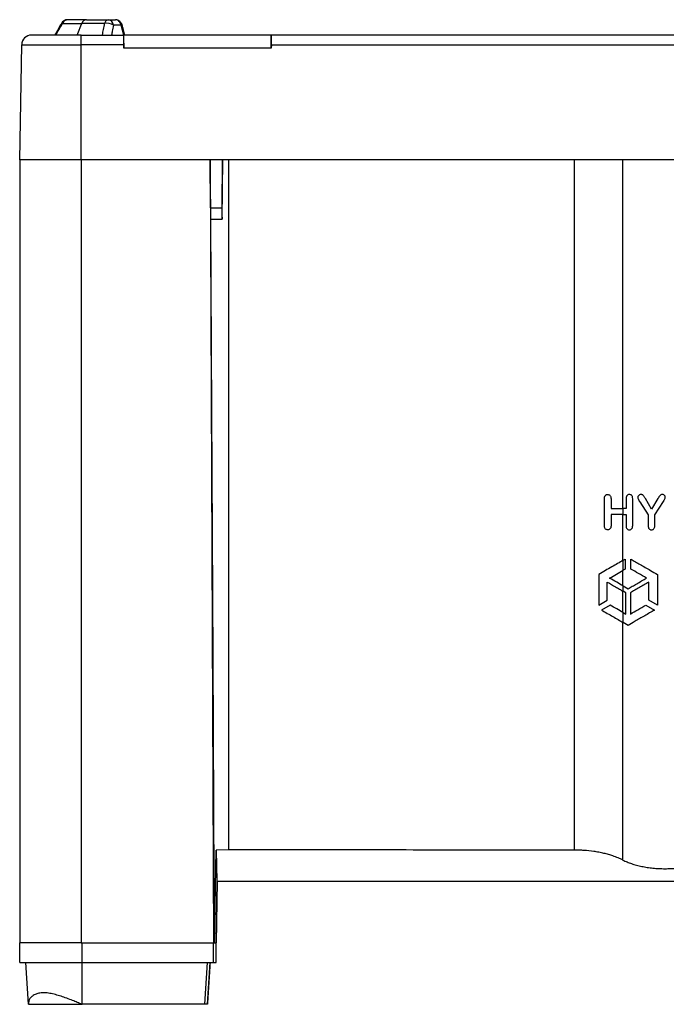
# Paper-space layout '1012-790 Hybird 2way' of a CAD drawing. Header units: millimetres. Extents: x 51 to 2966, y 67 to 3970.
# Tile 5 of 116: x 51 to 578, y 1441 to 2244. Entities that reach past the tile are written whole.
import ezdxf

# ---------------------------------------------------------------- set-up
doc = ezdxf.new("R2010")
doc.units = ezdxf.units.MM

psp = doc.layouts.new('1012-790 Hybird 2way')

# ---------------------------------------------------------------- linework, layer by layer
at = {"color": 7, "linetype": 'Continuous', "lineweight": 25}
for p, q in [((123.59, 2243.86), (129.47, 2243.86)), ((134.01, 2239.41), (127.69, 2239.41)), ((136.06, 2231.36), (134.01, 2239.41)), ((101.3, 2231.36), (60.94, 2231.36)), ((101.3, 2223.5), (101.3, 2231.36)), ((101.3, 2231.36), (136.13, 2231.36)), ((136.3, 2231.36), (136.13, 2231.36)), ((256.3, 2231.36), (136.3, 2231.36)), ((136.3, 2220.66), (136.3, 2231.36)), ((256.3, 2220.66), (256.3, 2231.36)), ((256.3, 2231.36), (256.48, 2231.36)), ((1046.13, 2231.36), (256.48, 2231.36)), ((51.3, 2129.76), (52.94, 2223.5)), ((52.94, 2223.5), (101.3, 2223.5)), ((101.3, 2129.76), (101.3, 2223.5)), ((136.13, 2223.5), (101.3, 2223.5)), ((136.13, 2223.5), (136.3, 2220.66)), ((256.48, 2223.5), (256.3, 2220.66)), ((256.48, 2223.5), (1046.13, 2223.5)), ((256.3, 2220.66), (136.3, 2220.66)), ((101.3, 2129.76), (51.3, 2129.76)), ((51.3, 2129.76), (51.3, 1491.36)), ((1201.3, 2129.76), (101.3, 2129.76)), ((101.3, 2129.76), (101.3, 1491.36)), ((206.52, 2129.76), (101.3, 2129.76)), ((206.52, 2129.76), (209.3, 1491.36)), ((206.8, 2090.49), (206.57, 2129.76)), ((216.47, 2129.76), (216.19, 2090.49)), ((221.46, 2129.76), (221.46, 1567.3)), ((503.27, 2129.76), (503.27, 1567.07)), ((543.05, 1845.35), (543.05, 2129.76)), ((207.01, 2081.36), (216.28, 2081.36)), ((216.28, 2081.36), (216.45, 2081.36)), ((527.92, 1831.5), (527.92, 1853.46)), ((533.32, 1853.42), (533.32, 1845.35)), ((545.57, 1853.42), (545.57, 1845.35)), ((550.97, 1831.5), (550.97, 1853.46)), ((556.78, 1850.89), (563.58, 1840.34)), ((566.39, 1844.99), (561.3, 1853.56)), ((571.53, 1853.56), (566.39, 1844.99)), ((568.99, 1840.34), (575.96, 1851.04)), ((533.32, 1840.67), (533.32, 1831.45)), ((543.05, 1803.15), (543.05, 1840.67)), ((543.2, 1840.67), (543.2, 1845.35)), ((545.57, 1845.35), (543.2, 1845.35)), ((543.2, 1840.67), (545.57, 1840.67)), ((545.57, 1840.67), (545.57, 1831.45)), ((563.58, 1840.34), (563.58, 1831.5)), ((568.99, 1831.5), (568.99, 1840.34)), ((543.2, 1803.24), (544.86, 1804.19)), ((543.2, 1795.12), (543.2, 1803.24)), ((544.86, 1804.19), (544.86, 1796.07)), ((549.54, 1796.07), (549.54, 1804.19)), ((523.25, 1791.72), (523.25, 1766.77)), ((543.05, 1782.45), (543.05, 1795.03)), ((544.86, 1796.07), (543.2, 1795.12)), ((571.15, 1791.72), (571.15, 1766.77)), ((530.28, 1770.83), (530.28, 1785.49)), ((543.2, 1778.03), (543.2, 1782.36)), ((543.2, 1782.36), (547.2, 1780.05)), ((564.12, 1770.83), (564.12, 1785.49)), ((543.05, 1760.75), (543.05, 1778.12)), ((545.33, 1776.81), (543.2, 1778.03)), ((545.33, 1759.43), (545.33, 1776.81)), ((549.08, 1776.81), (549.08, 1759.43)), ((523.25, 1766.77), (530.28, 1770.83)), ((532.62, 1766.77), (525.59, 1762.71)), ((561.78, 1766.77), (568.81, 1762.71)), ((571.15, 1766.77), (564.12, 1770.83)), ((543.2, 1752.54), (543.2, 1760.66)), ((543.2, 1760.66), (545.33, 1759.43)), ((543.05, 1558.92), (543.05, 1752.63)), ((547.2, 1750.23), (543.2, 1752.54)), ((210.11, 1491.36), (211.39, 1567.1)), ((221.46, 1567.3), (211.39, 1567.1)), ((211.39, 1567.1), (211.88, 1542.13)), ((210.11, 1491.36), (209.86, 1541.36)), ((211.39, 1491.36), (212.27, 1541.36)), ((212.26, 1541.36), (211.39, 1491.36)), ((211.88, 1542.13), (211.9, 1541.36)), ((101.3, 1491.36), (51.3, 1491.36)), ((51.3, 1475.36), (51.3, 1491.36)), ((101.3, 1491.36), (209.3, 1491.36)), ((102.1, 1475.36), (102.1, 1491.36)), ((102.1, 1491.36), (209.3, 1491.36)), ((209.3, 1475.36), (209.3, 1491.36)), ((209.3, 1491.36), (211.39, 1491.36)), ((211.39, 1475.36), (211.39, 1491.36)), ((211.39, 1491.36), (211.39, 1491.36)), ((211.39, 1475.36), (211.39, 1491.36)), ((211.39, 1491.36), (211.39, 1491.36)), ((51.3, 1475.36), (102.1, 1475.36)), ((58.38, 1441.36), (56.3, 1475.36)), ((102.1, 1475.36), (209.3, 1475.36)), ((102.1, 1441.36), (102.1, 1475.36)), ((202.35, 1441.36), (204.39, 1475.36)), ((204.38, 1441.36), (206.44, 1475.36)), ((209.3, 1475.36), (211.39, 1475.36)), ((211.39, 1475.36), (211.39, 1475.36)), ((202.35, 1441.36), (102.1, 1441.36)), ((204.37, 1441.36), (202.35, 1441.36))]:
    psp.add_line(p, q, dxfattribs=at)
at = {"color": 8, "linetype": 'Continuous', "lineweight": 25}
psp.add_line((206.8, 2090.49), (216.19, 2090.49), dxfattribs=at)
at = {"color": 8, "linetype": 'Continuous', "lineweight": 25, "flags": 128}
for points in [[(85.3, 2240.84), (85.33, 2240.88), (85.52, 2240.95), (85.84, 2240.95), (86.28, 2240.86)], [(134.86, 2239.37), (134.84, 2239.41), (134.69, 2239.45), (134.41, 2239.45), (134.01, 2239.41)]]:
    psp.add_lwpolyline(points, dxfattribs=at)
at = {"color": 7, "linetype": 'Continuous', "lineweight": 25, "flags": 128}
for points in [[(98.13, 2231.36), (99.24, 2234.07), (101.24, 2238.96), (102.01, 2240.86)], [(216.45, 2081.36), (216.65, 2105.49), (216.84, 2129.76)], [(209.86, 1541.36), (208.95, 1723.74), (207.7, 1975.65), (207.17, 2081.36)]]:
    psp.add_lwpolyline(points, dxfattribs=at)
at = {"color": 7, "linetype": 'Continuous', "lineweight": 25}
for centre, radius, start, end in [((90.5, 2237.86), 6, 90, 150.23519), ((90.74, 2239.05), 4.81, 92.80871, 157.94014), ((106.09, 2239.62), 4.26, 95.39262, 163.07029), ((124.23, 2240.19), 3.73, 99.93408, 169.6056), ((122.03, 2229.81), 11.14, 59.48222, 97.54829), ((122.89, 2239.1), 4.81, 3.71568, 81.60703), ((60.94, 2223.36), 8, 90, 179)]:
    psp.add_arc(centre, radius, start, end, dxfattribs=at)
for centre, major_axis, ratio, start_param, end_param in [((136.63, 2223.36), (-0.5, 8), 0.061083, 6.279359, 7.832702), ((255.98, 2223.36), (0.5, 8), 0.061083, 4.733668, 6.287011), ((206.97, 2091.36), (-0.04, 10), 0.017455, 1.657987, 3.141516), ((216.37, 2091.36), (0.09, 10), 0.017454, 1.658215, 3.141745)]:
    psp.add_ellipse(centre, major_axis=major_axis, ratio=ratio, start_param=start_param, end_param=end_param, dxfattribs=at)
for points, knots in [([(85.3, 2240.84), (84.91, 2240.17), (83.11, 2237.02), (81.31, 2233.87), (79.9, 2231.39)], [0, 0, 0, 0, 0.2121423, 1, 1, 1, 1]), ([(80.82, 2231.36), (81.68, 2232.86), (83.5, 2236.03), (85.32, 2239.19), (86.28, 2240.86)], [0, 0, 0, 0, 0.472597, 1, 1, 1, 1]), ([(86.28, 2240.86), (88.7, 2240.86), (93.57, 2240.86), (99.19, 2240.86), (102.01, 2240.86)], [0, 0, 0, 0, 0.49838, 1, 1, 1, 1]), ([(105.69, 2243.86), (105.67, 2243.86), (102.89, 2243.86), (97.54, 2243.86), (92.85, 2243.86), (90.5, 2243.86)], [0, 0, 0, 0, 0.003247, 0.501624, 1, 1, 1, 1]), ([(120.57, 2240.86), (117.32, 2240.86), (110.82, 2240.86), (104.95, 2240.86), (102.01, 2240.86)], [0, 0, 0, 0, 0.49838, 1, 1, 1, 1]), ([(105.69, 2243.86), (105.7, 2243.86), (108.48, 2243.86), (114.23, 2243.86), (120.47, 2243.86), (123.59, 2243.86)], [0, 0, 0, 0, 0.003247, 0.501624, 1, 1, 1, 1]), ([(118.79, 2231.36), (119.07, 2232.86), (119.66, 2236.03), (120.25, 2239.19), (120.57, 2240.86)], [0, 0, 0, 0, 0.472597, 1, 1, 1, 1]), ([(127.69, 2239.41), (127.37, 2237.74), (126.85, 2235.06), (126.34, 2232.38), (126.14, 2231.36)], [0, 0, 0, 0, 0.62213, 1, 1, 1, 1]), ([(134.01, 2239.41), (133.85, 2239.94), (133.51, 2241.12), (132.47, 2242.59), (131.05, 2243.66), (129.99, 2243.79), (129.47, 2243.86)], [0, 0, 0, 0, 0.213094, 0.475791, 0.737934, 1, 1, 1, 1]), ([(134.83, 2239.36), (134.8, 2239.52), (134.68, 2240.13), (134.18, 2241.12), (133.35, 2242.24), (132.3, 2243.08), (131.1, 2243.63), (130.15, 2243.88), (129.59, 2243.84), (129.47, 2243.83)], [0, 0, 0, 0, 0.061217, 0.243066, 0.425369, 0.610381, 0.774382, 0.951284, 1, 1, 1, 1]), ([(136.92, 2231.37), (136.54, 2232.8), (135.84, 2235.47), (135.18, 2238.14), (134.87, 2239.38)], [0, 0, 0, 0, 0.536706, 1, 1, 1, 1]), ([(527.92, 1853.46), (527.92, 1853.67), (527.93, 1853.89), (527.96, 1854.32), (528, 1854.53), (528.09, 1854.95), (528.15, 1855.16), (528.31, 1855.55), (528.41, 1855.74), (528.66, 1856.08), (528.81, 1856.23), (529.12, 1856.48), (529.29, 1856.58), (529.65, 1856.74), (529.84, 1856.8), (530.21, 1856.87), (530.4, 1856.87), (530.59, 1856.88)], [0, 0, 0, 0, 0.125, 0.125, 0.25, 0.25, 0.375, 0.375, 0.5, 0.5, 0.625, 0.625, 0.75, 0.75, 0.875, 0.875, 1, 1, 1, 1]), ([(530.59, 1856.88), (530.92, 1856.85), (531.55, 1856.8), (532.37, 1856.31), (532.95, 1855.57), (533.28, 1854.56), (533.31, 1853.83), (533.32, 1853.42)], [0, 0, 0, 0, 0.214242, 0.403861, 0.594187, 0.771159, 1, 1, 1, 1]), ([(548.24, 1856.88), (547.86, 1856.84), (547.21, 1856.78), (546.43, 1856.22), (545.94, 1855.52), (545.62, 1854.57), (545.59, 1853.85), (545.57, 1853.42)], [0, 0, 0, 0, 0.261141, 0.452109, 0.611872, 0.771399, 1, 1, 1, 1]), ([(550.97, 1853.46), (550.94, 1854.06), (550.89, 1854.98), (550.31, 1856), (549.63, 1856.59), (548.9, 1856.85), (548.41, 1856.87), (548.24, 1856.88)], [0, 0, 0, 0, 0.323566, 0.492467, 0.660951, 0.881597, 1, 1, 1, 1]), ([(557.75, 1856.88), (557.37, 1856.84), (556.7, 1856.78), (555.87, 1856.22), (555.34, 1855.55), (555.16, 1854.92), (555.15, 1854.6), (555.14, 1854.5)], [0, 0, 0, 0, 0.298737, 0.532906, 0.767769, 0.928577, 1, 1, 1, 1]), ([(555.14, 1854.5), (555.2, 1854.17), (555.33, 1853.32), (556.01, 1852.17), (556.52, 1851.32), (556.78, 1850.89)], [0, 0, 0, 0, 0.248284, 0.621612, 1, 1, 1, 1]), ([(561.3, 1853.56), (560.88, 1854.24), (560.24, 1855.26), (559.35, 1856.5), (558.48, 1856.85), (557.98, 1856.87), (557.75, 1856.88)], [0, 0, 0, 0, 0.456401, 0.695272, 0.857617, 1, 1, 1, 1]), ([(575.07, 1856.88), (574.71, 1856.85), (574.03, 1856.79), (573.06, 1856.04), (572.32, 1854.9), (571.8, 1854.01), (571.53, 1853.56)], [0, 0, 0, 0, 0.204413, 0.394572, 0.694396, 1, 1, 1, 1]), ([(577.55, 1854.58), (577.52, 1854.88), (577.44, 1855.46), (576.92, 1856.15), (576.27, 1856.66), (575.6, 1856.86), (575.19, 1856.87), (575.07, 1856.88)], [0, 0, 0, 0, 0.242151, 0.459198, 0.667859, 0.901592, 1, 1, 1, 1]), ([(575.96, 1851.04), (576.14, 1851.32), (576.5, 1851.87), (577.06, 1852.81), (577.5, 1853.72), (577.54, 1854.37), (577.55, 1854.58)], [0, 0, 0, 0, 0.25119, 0.502432, 0.841339, 1, 1, 1, 1]), ([(533.32, 1845.35), (535.08, 1845.35), (538.62, 1845.35), (541.66, 1845.35), (543.2, 1845.35)], [0, 0, 0, 0, 0.496515, 1, 1, 1, 1]), ([(543.2, 1840.67), (541.69, 1840.67), (538.64, 1840.67), (535.1, 1840.67), (533.32, 1840.67)], [0, 0, 0, 0, 0.496519, 1, 1, 1, 1]), ([(530.59, 1828.06), (530.25, 1828.09), (529.65, 1828.14), (528.87, 1828.62), (528.3, 1829.33), (527.96, 1830.34), (527.93, 1831.1), (527.92, 1831.5)], [0, 0, 0, 0, 0.222328, 0.393697, 0.565498, 0.769244, 1, 1, 1, 1]), ([(533.32, 1831.45), (533.29, 1830.88), (533.24, 1830.01), (532.71, 1829), (532.08, 1828.44), (531.36, 1828.1), (530.84, 1828.07), (530.59, 1828.06)], [0, 0, 0, 0, 0.320025, 0.488792, 0.657424, 0.838584, 1, 1, 1, 1]), ([(545.57, 1831.45), (545.59, 1830.94), (545.64, 1830.11), (546.09, 1829.11), (546.72, 1828.44), (547.48, 1828.1), (548.03, 1828.07), (548.24, 1828.06)], [0, 0, 0, 0, 0.26942, 0.444392, 0.619495, 0.852028, 1, 1, 1, 1]), ([(548.24, 1828.06), (548.62, 1828.09), (549.26, 1828.15), (550.05, 1828.7), (550.57, 1829.35), (550.92, 1830.3), (550.95, 1831.04), (550.97, 1831.5)], [0, 0, 0, 0, 0.258045, 0.442122, 0.595911, 0.749612, 1, 1, 1, 1]), ([(563.58, 1831.5), (563.61, 1830.96), (563.65, 1830.12), (564.12, 1829.07), (564.75, 1828.46), (565.5, 1828.11), (566.02, 1828.08), (566.27, 1828.06)], [0, 0, 0, 0, 0.32077, 0.498986, 0.67808, 0.845917, 1, 1, 1, 1]), ([(566.27, 1828.06), (566.63, 1828.09), (567.28, 1828.15), (568.07, 1828.7), (568.66, 1829.45), (568.95, 1830.44), (568.97, 1831.16), (568.99, 1831.5)], [0, 0, 0, 0, 0.220056, 0.393811, 0.567427, 0.793933, 1, 1, 1, 1]), ([(543.2, 1803.24), (541.75, 1802.4), (540.25, 1801.53), (537.13, 1799.73), (535.51, 1798.8), (532.18, 1796.87), (530.46, 1795.88), (526.93, 1793.84), (525.1, 1792.79), (523.25, 1791.72)], [0, 0, 0, 0, 0.25, 0.25, 0.5, 0.5, 0.75, 0.75, 1, 1, 1, 1]), ([(549.54, 1804.19), (550.76, 1803.49), (553.18, 1802.09), (557.08, 1799.84), (561.16, 1797.49), (565.85, 1794.78), (569.23, 1792.83), (571.15, 1791.72)], [0, 0, 0, 0, 0.184193, 0.368402, 0.558097, 0.747805, 1, 1, 1, 1]), ([(532.16, 1788.74), (534.1, 1789.86), (538.03, 1792.13), (541.47, 1794.12), (543.2, 1795.12)], [0, 0, 0, 0, 0.4959834, 1, 1, 1, 1]), ([(562.25, 1788.74), (560.05, 1790.01), (555.6, 1792.57), (551.58, 1794.9), (549.54, 1796.07)], [0, 0, 0, 0, 0.495235, 1, 1, 1, 1]), ([(530.28, 1785.49), (532.56, 1784.18), (536.01, 1782.19), (540.23, 1779.75), (542.21, 1778.61), (543.2, 1778.03)], [0, 0, 0, 0, 0.494891, 0.747455, 1, 1, 1, 1]), ([(543.2, 1782.36), (541.5, 1783.35), (538.06, 1785.33), (534.14, 1787.6), (532.16, 1788.74)], [0, 0, 0, 0, 0.496107, 1, 1, 1, 1]), ([(547.2, 1780.05), (548.34, 1780.71), (550.62, 1782.03), (554.32, 1784.16), (558.18, 1786.4), (560.89, 1787.96), (562.25, 1788.74)], [0, 0, 0, 0, 0.246121, 0.492268, 0.746125, 1, 1, 1, 1]), ([(564.12, 1785.49), (562.82, 1784.74), (560.21, 1783.24), (556.39, 1781.03), (552.64, 1778.86), (550.26, 1777.49), (549.08, 1776.81)], [0, 0, 0, 0, 0.246553, 0.4930867, 0.7465564, 1, 1, 1, 1]), ([(543.2, 1760.66), (541.56, 1761.61), (538.27, 1763.51), (534.52, 1765.68), (532.62, 1766.77)], [0, 0, 0, 0, 0.496393, 1, 1, 1, 1]), ([(549.08, 1759.43), (551.07, 1760.59), (555.1, 1762.91), (559.53, 1765.47), (561.78, 1766.77)], [0, 0, 0, 0, 0.4947075, 1, 1, 1, 1]), ([(525.59, 1762.71), (527.17, 1761.8), (530.32, 1759.98), (534.85, 1757.36), (539.21, 1754.85), (541.87, 1753.31), (543.2, 1752.54)], [0, 0, 0, 0, 0.2457979, 0.4915755, 0.7458034, 1, 1, 1, 1]), ([(568.81, 1762.71), (567.45, 1761.92), (564.73, 1760.35), (560.69, 1758.02), (556.72, 1755.73), (552.11, 1753.07), (549.06, 1751.31), (547.2, 1750.23)], [0, 0, 0, 0, 0.176654, 0.353303, 0.534849, 0.716383, 1, 1, 1, 1]), ([(503.27, 1567.07), (487.22, 1567.07), (455.12, 1567.08), (407.55, 1567.1), (360.55, 1567.13), (314.14, 1567.17), (267.77, 1567.23), (236.9, 1567.28), (221.46, 1567.3)], [0, 0, 0, 0, 0.170501, 0.34106, 0.505665, 0.670322, 0.835135, 1, 1, 1, 1]), ([(543.05, 1558.92), (541.79, 1559.52), (539.26, 1560.73), (535.27, 1562.21), (531.34, 1563.42), (527.52, 1564.41), (523.46, 1565.27), (518.15, 1566.16), (512.74, 1566.73), (507.38, 1567.03), (504.64, 1567.06), (503.27, 1567.07)], [0, 0, 0, 0, 0.124672, 0.250588, 0.347773, 0.444954, 0.545027, 0.645096, 0.820064, 0.910033, 1, 1, 1, 1]), ([(543.05, 1558.92), (544.11, 1558.39), (545.23, 1557.88), (547.56, 1556.91), (548.78, 1556.45), (551.33, 1555.6), (552.66, 1555.19), (554.74, 1554.63), (555.45, 1554.45), (556.89, 1554.11), (557.61, 1553.95), (559.81, 1553.49), (561.3, 1553.22), (564.36, 1552.75), (565.92, 1552.55), (568.32, 1552.31), (569.12, 1552.24), (570.75, 1552.12), (571.56, 1552.07), (574.01, 1551.94), (575.63, 1551.9), (578.89, 1551.9), (580.52, 1551.94), (583.78, 1552.1), (585.42, 1552.23), (588.63, 1552.55), (590.2, 1552.75), (593.27, 1553.22), (594.76, 1553.49), (597.69, 1554.1), (599.12, 1554.44), (601.9, 1555.19), (603.24, 1555.6), (605.79, 1556.46), (607.01, 1556.92), (609.35, 1557.88), (610.46, 1558.39), (611.52, 1558.93)], [0, 0, 0, 0, 0.0625, 0.0625, 0.125, 0.125, 0.1875, 0.1875, 0.21875, 0.21875, 0.25, 0.25, 0.3125, 0.3125, 0.375, 0.375, 0.40625, 0.40625, 0.4375, 0.4375, 0.5, 0.5, 0.5625, 0.5625, 0.625, 0.625, 0.6875, 0.6875, 0.75, 0.75, 0.8125, 0.8125, 0.875, 0.875, 0.9375, 0.9375, 1, 1, 1, 1]), ([(651.3, 1541.36), (629.68, 1541.36), (592.01, 1541.36), (538.29, 1541.36), (490.15, 1541.36), (442.01, 1541.36), (389.65, 1541.36), (333.11, 1541.36), (272.43, 1541.36), (232.08, 1541.36), (211.9, 1541.36)], [0, 0, 0, 0, 0.147447, 0.256863, 0.366278, 0.475715, 0.585152, 0.723428, 0.861723, 1, 1, 1, 1]), ([(206.44, 1475.36), (206.09, 1469.69), (205.4, 1458.36), (204.71, 1447.03), (204.37, 1441.36)], [0, 0, 0, 0, 0.499945, 1, 1, 1, 1]), ([(102.1, 1441.36), (100.83, 1441.88), (98.27, 1442.93), (94.12, 1444.59), (89.67, 1446.29), (84.98, 1447.93), (80.32, 1449.33), (75.79, 1450.36), (71.51, 1450.86), (67.74, 1450.63), (64.32, 1449.74), (61.52, 1448.16), (59.56, 1446.07), (58.46, 1443.75), (58.41, 1442.16), (58.38, 1441.36)], [0, 0, 0, 0, 0.057313, 0.114624, 0.186638, 0.258865, 0.330778, 0.407549, 0.484242, 0.56121, 0.638251, 0.731956, 0.825766, 0.91216, 1, 1, 1, 1]), ([(58.38, 1441.36), (59.45, 1441.36), (61.57, 1441.36), (66.18, 1441.36), (71.49, 1441.36), (77.18, 1441.36), (82.43, 1441.36), (87.32, 1441.36), (92.33, 1441.36), (97.28, 1441.36), (100.68, 1441.36), (102.1, 1441.36)], [0, 0, 0, 0, 0.118201, 0.236558, 0.361728, 0.487096, 0.612434, 0.716953, 0.82154, 0.925562, 1, 1, 1, 1])]:
    psp.add_open_spline(points, degree=3, knots=knots, dxfattribs=at)

doc.saveas('drawing.dxf')
